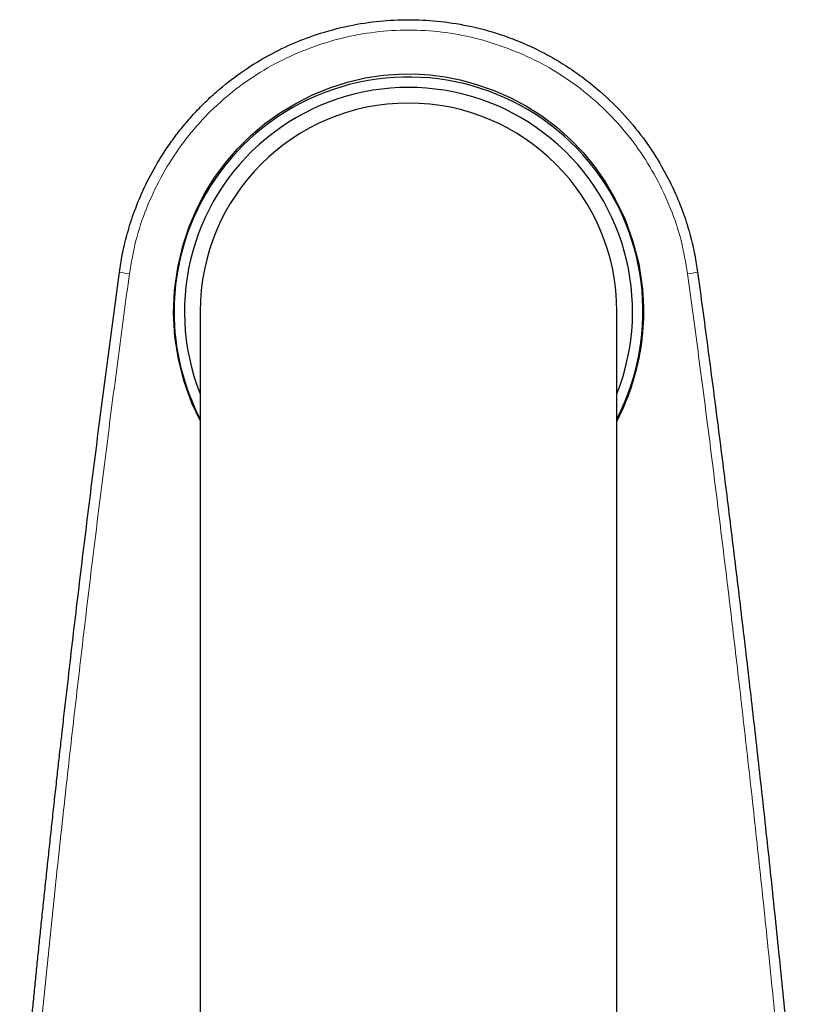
# Model space of a CAD drawing. Header units: millimetres. Extents: x 8 to 819, y 12 to 828.
# Tile 5 of 42: x 406 to 444, y 333 to 381. Entities that reach past the tile are written whole.
import ezdxf

# ---------------------------------------------------------------- set-up
doc = ezdxf.new("R2010")
doc.units = ezdxf.units.MM

msp = doc.modelspace()

# ---------------------------------------------------------------- linework, layer by layer
at = {"color": 7, "linetype": 'Continuous', "lineweight": 30}
for p, q in [((415, 366.707), (415, 131.616)), ((435, 131.616), (435, 366.707))]:
    msp.add_line(p, q, dxfattribs=at)
at = {"color": 7, "linetype": 'Continuous', "lineweight": 30, "flags": 128}
msp.add_lwpolyline([(415, 361.485), (414.605, 362.317), (414.228, 363.359), (413.956, 364.426), (413.788, 365.519), (413.728, 366.621), (413.776, 367.721), (413.931, 368.82), (414.195, 369.916), (414.48, 370.776), (414.824, 371.599), (415.228, 372.385), (415.69, 373.135), (416.213, 373.848), (416.791, 374.521), (417.418, 375.142), (418.093, 375.711), (418.816, 376.229), (419.587, 376.695), (420.395, 377.104), (421.221, 377.443), (422.065, 377.713), (422.926, 377.913), (423.805, 378.043), (424.544, 378.098), (425.281, 378.103), (426.017, 378.058), (426.751, 377.963), (427.483, 377.817), (428.215, 377.622), (429.067, 377.33), (429.882, 376.977), (430.661, 376.563), (431.404, 376.089), (432.11, 375.554), (432.77, 374.967), (433.379, 374.331), (433.938, 373.648), (434.445, 372.917), (434.901, 372.138), (435.388, 371.118), (435.769, 370.071), (436.043, 368.997), (436.212, 367.895), (436.212, 367.895)], dxfattribs=at)
at = {"color": 7, "linetype": 'Continuous', "lineweight": 30}
for radius, start, end in [(11.25, 332.734, 180), (10.75, 338.4711, 201.5289), (10, 0, 180), (11.25, 180, 207.266)]:
    msp.add_arc((425, 366.707), radius, start, end, dxfattribs=at)
at = {"color": 252, "linetype": 'Continuous', "lineweight": 0}
for centre, start, end in [((415.991, 401.672), 261.636, 262.47), ((434.009, 401.672), 277.53, 278.364)]:
    msp.add_arc(centre, 33.436, start, end, dxfattribs=at)
at = {"color": 7, "linetype": 'Continuous', "lineweight": 30}
for points, knots in [([(411.127, 368.592), (411.17, 368.869), (411.261, 369.464), (411.484, 370.4), (411.804, 371.431), (412.253, 372.542), (412.853, 373.714), (413.487, 374.699), (414.089, 375.491), (414.602, 376.093), (415.169, 376.687), (415.942, 377.404), (416.932, 378.18), (418.141, 378.939), (419.359, 379.543), (420.686, 380.053), (422.104, 380.434), (423.583, 380.66), (424.996, 380.73), (426.408, 380.661), (427.887, 380.436), (429.164, 380.093), (430.212, 379.711), (431.021, 379.357), (431.833, 378.939), (432.64, 378.452), (433.438, 377.894), (434.383, 377.127), (435.39, 376.137), (436.367, 374.925), (437.145, 373.716), (437.746, 372.543), (438.196, 371.431), (438.516, 370.399), (438.739, 369.463), (438.83, 368.869), (438.873, 368.592)], [0, 0, 0, 0, 0.020967, 0.044872, 0.071715, 0.101496, 0.134213, 0.169866, 0.1888, 0.20847, 0.228874, 0.250012, 0.287159, 0.322617, 0.356388, 0.38847, 0.428611, 0.465752, 0.499893, 0.534031, 0.571167, 0.611301, 0.632501, 0.654451, 0.677152, 0.700602, 0.724803, 0.749754, 0.791355, 0.830009, 0.865714, 0.898471, 0.928278, 0.955136, 0.979043, 1, 1, 1, 1]), ([(406.343, 326.793), (406.351, 326.877), (406.382, 327.211), (406.437, 327.797), (406.509, 328.552), (406.581, 329.314), (406.655, 330.084), (406.731, 330.866), (406.809, 331.666), (406.89, 332.482), (406.973, 333.317), (407.058, 334.164), (407.144, 335.024), (407.233, 335.895), (407.324, 336.78), (407.417, 337.676), (407.513, 338.585), (407.61, 339.507), (407.709, 340.441), (407.811, 341.387), (407.915, 342.345), (408.021, 343.316), (408.125, 344.253), (408.225, 345.156), (408.306, 345.874), (408.358, 346.33), (408.379, 346.518), (408.387, 346.586), (408.394, 346.654), (408.402, 346.721), (408.426, 346.936), (408.527, 347.824), (408.775, 349.972), (409.159, 353.23), (409.628, 357.074), (410.113, 360.915), (410.611, 364.755), (410.955, 367.313), (411.127, 368.592)], [0, 0, 0, 0, 0.006026, 0.023862, 0.041995, 0.060093, 0.078477, 0.097146, 0.116102, 0.13574, 0.155676, 0.175909, 0.196441, 0.21727, 0.238397, 0.259822, 0.281545, 0.303566, 0.325885, 0.348501, 0.371416, 0.394628, 0.418139, 0.438653, 0.459389, 0.46969, 0.471313, 0.472938, 0.474564, 0.476192, 0.477716, 0.490007, 0.539891, 0.631913, 0.723934, 0.815956, 0.907978, 1, 1, 1, 1]), ([(438.873, 368.592), (439.029, 367.429), (439.343, 365.103), (439.797, 361.613), (440.241, 358.121), (440.671, 354.628), (441.09, 351.133), (441.496, 347.637), (441.903, 344.023), (442.309, 340.291), (442.713, 336.44), (443.102, 332.588), (443.416, 329.373), (443.595, 327.441), (443.655, 326.795)], [0, 0, 0, 0, 0.08366, 0.167321, 0.250981, 0.334641, 0.418301, 0.501962, 0.585615, 0.677635, 0.769658, 0.861686, 0.953717, 1, 1, 1, 1]), ([(436.212, 367.895), (436.236, 367.598), (436.284, 367.007), (436.268, 366.117), (436.186, 365.23), (436.033, 364.346), (435.792, 363.401), (435.465, 362.425), (435.151, 361.772), (435, 361.457)], [0, 0, 0, 0, 0.13431, 0.267919, 0.401653, 0.53634, 0.672785, 0.842105, 1, 1, 1, 1])]:
    msp.add_open_spline(points, degree=3, knots=knots, dxfattribs=at)
at = {"color": 252, "linetype": 'Continuous', "lineweight": 0}
for points, knots in [([(438.391, 368.524), (438.3, 369.056), (438.118, 370.118), (437.599, 371.661), (436.91, 373.135), (436.056, 374.518), (435.049, 375.781), (433.902, 376.907), (432.628, 377.889), (431.237, 378.712), (429.748, 379.367), (428.195, 379.851), (426.603, 380.144), (424.996, 380.239), (423.39, 380.143), (421.8, 379.852), (420.249, 379.369), (418.761, 378.714), (417.368, 377.887), (416.091, 376.901), (414.941, 375.771), (413.933, 374.508), (413.081, 373.128), (412.396, 371.657), (411.882, 370.117), (411.7, 369.056), (411.609, 368.524)], [0, 0, 0, 0, 0.041674, 0.083309, 0.12552, 0.167438, 0.208815, 0.250252, 0.291581, 0.332993, 0.375087, 0.417191, 0.458653, 0.500077, 0.541495, 0.582902, 0.624898, 0.666945, 0.708437, 0.749978, 0.791537, 0.832945, 0.874801, 0.916763, 0.958293, 1, 1, 1, 1]), ([(411.609, 368.524), (411.432, 367.206), (411.076, 364.57), (410.563, 360.613), (410.065, 356.654), (409.583, 352.693), (409.117, 348.731), (408.675, 344.843), (408.256, 341.028), (407.86, 337.288), (407.479, 333.546), (407.15, 330.22), (406.955, 328.142), (406.877, 327.312)], [0, 0, 0, 0, 0.09619, 0.192372, 0.288546, 0.384715, 0.480879, 0.577041, 0.667707, 0.758373, 0.84904, 0.939711, 1, 1, 1, 1]), ([(443.122, 327.312), (443.037, 328.218), (442.828, 330.447), (442.476, 333.999), (442.069, 337.968), (441.646, 341.935), (441.207, 345.9), (440.76, 349.788), (440.308, 353.599), (439.85, 357.333), (439.378, 361.065), (438.893, 364.796), (438.558, 367.281), (438.391, 368.524)], [0, 0, 0, 0, 0.065774, 0.1619405, 0.258104, 0.3542659, 0.4504278, 0.5465912, 0.6372624, 0.7279376, 0.818618, 0.9093051, 1, 1, 1, 1])]:
    msp.add_open_spline(points, degree=3, knots=knots, dxfattribs=at)

doc.saveas('drawing.dxf')
